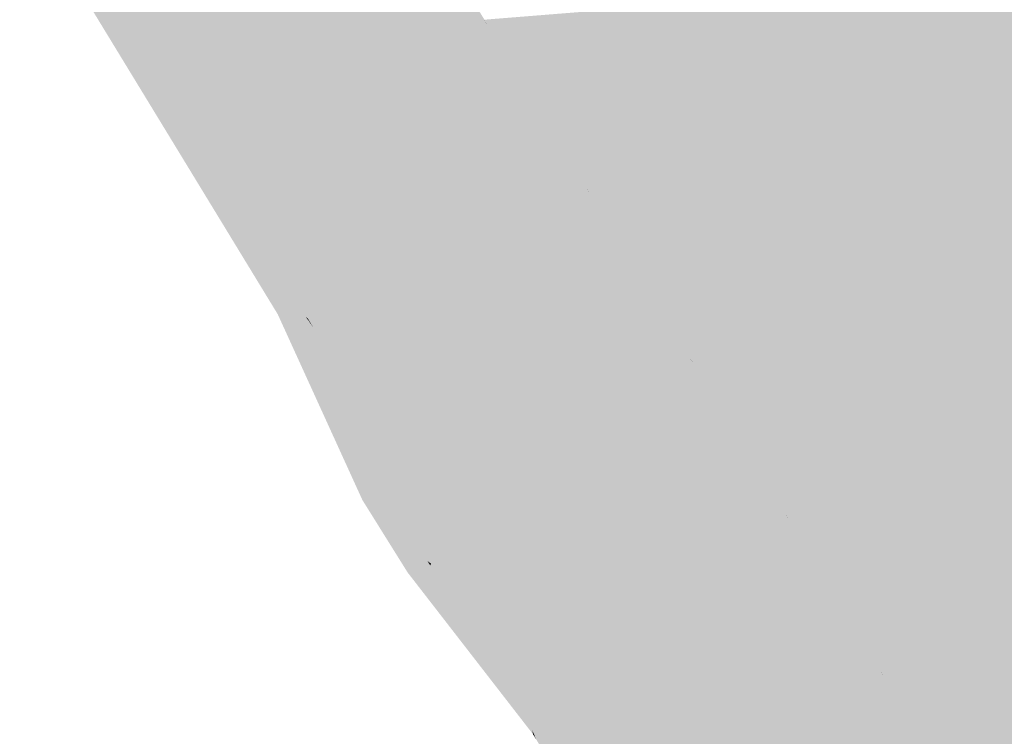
# Model space of a CAD drawing. Header units: metres. Extents: x 66128 to 66532, y 402454 to 402726.
# Tile 10 of 39: x 66218 to 66232, y 402519 to 402530. Entities that reach past the tile are written whole.
import ezdxf

# ---------------------------------------------------------------- set-up
doc = ezdxf.new("R2010")
doc.units = ezdxf.units.M
doc.layers.add('GM-C3D-SURFACE-TIN_bestaand', color=7, linetype='Continuous')

msp = doc.modelspace()

# ---------------------------------------------------------------- linework, layer by layer
at = {"layer": 'GM-C3D-SURFACE-TIN_bestaand', "color": 160, "linetype": 'Continuous', "lineweight": -3}
for points in [[(66252.9, 402517.546), (66229.285, 402558.598), (66236.653, 402533.783)], [(66234.396, 402532.394), (66230.794, 402530.074), (66231.448, 402528.999)], [(66234.396, 402532.394), (66231.448, 402528.999), (66233.612, 402526.618)]]:
    msp.add_solid(points, dxfattribs=at)
at = {"layer": 'GM-C3D-SURFACE-TIN_bestaand', "color": 21, "linetype": 'Continuous', "lineweight": -3}
for points in [[(66224.809, 402529.589), (66223.39, 402531.919), (66223.335, 402532.009)], [(66224.809, 402529.589), (66223.335, 402532.009), (66224.808, 402529.589)], [(66224.389, 402529.87), (66224.808, 402529.589), (66223.335, 402532.009)], [(66222.922, 402531.692), (66219.251, 402530.371), (66220.806, 402527.816)], [(66224.398, 402529.272), (66222.922, 402531.692), (66220.806, 402527.816)], [(66224.389, 402529.87), (66222.922, 402531.692), (66224.398, 402529.272)], [(66220.806, 402527.816), (66219.251, 402530.371), (66219.3, 402530.27)], [(66220.806, 402527.816), (66219.3, 402530.27), (66220.507, 402528.285)], [(66224.389, 402529.87), (66224.398, 402529.272), (66225.843, 402527.488)], [(66224.389, 402529.87), (66225.843, 402527.488), (66224.808, 402529.589)], [(66226.282, 402527.17), (66224.863, 402529.5), (66224.808, 402529.589)], [(66226.282, 402527.17), (66224.808, 402529.589), (66226.282, 402527.17)], [(66224.809, 402529.589), (66224.808, 402529.589), (66224.863, 402529.5)], [(66225.843, 402527.488), (66226.282, 402527.17), (66224.808, 402529.589)], [(66224.398, 402529.272), (66220.806, 402527.816), (66223.562, 402525.265)], [(66225.873, 402526.853), (66224.398, 402529.272), (66223.562, 402525.265)], [(66225.843, 402527.488), (66224.398, 402529.272), (66225.873, 402526.853)], [(66220.806, 402527.816), (66220.507, 402528.285), (66220.819, 402527.775)], [(66222.361, 402525.262), (66223.562, 402525.265), (66220.806, 402527.816)], [(66222.361, 402525.262), (66220.806, 402527.816), (66220.819, 402527.775)], [(66222.361, 402525.262), (66220.819, 402527.775), (66222.027, 402525.791)], [(66225.843, 402527.488), (66225.873, 402526.853), (66227.297, 402525.107)], [(66225.843, 402527.488), (66227.297, 402525.107), (66226.282, 402527.17)], [(66227.755, 402524.75), (66226.337, 402527.08), (66226.282, 402527.17)], [(66227.755, 402524.75), (66226.282, 402527.17), (66227.755, 402524.75)], [(66226.282, 402527.17), (66226.282, 402527.17), (66226.337, 402527.08)], [(66227.297, 402525.107), (66227.755, 402524.75), (66226.282, 402527.17)], [(66225.873, 402526.853), (66223.562, 402525.265), (66223.77, 402524.897)], [(66225.873, 402526.853), (66223.77, 402524.897), (66225.525, 402526.013)], [(66227.349, 402524.434), (66225.873, 402526.853), (66225.525, 402526.013)], [(66227.297, 402525.107), (66225.873, 402526.853), (66227.349, 402524.434)], [(66227.349, 402524.434), (66225.525, 402526.013), (66226.621, 402524.213)], [(66222.361, 402525.262), (66222.027, 402525.791), (66222.339, 402525.28)], [(66222.361, 402525.262), (66222.339, 402525.28), (66222.582, 402524.876)], [(66222.361, 402525.262), (66222.67, 402524.747), (66223.562, 402525.265)], [(66222.361, 402525.262), (66222.582, 402524.876), (66222.67, 402524.747)], [(66223.562, 402525.265), (66222.67, 402524.747), (66223.059, 402524.5)], [(66223.562, 402525.265), (66223.059, 402524.5), (66223.77, 402524.897)], [(66227.297, 402525.107), (66227.349, 402524.434), (66228.752, 402522.726)], [(66227.297, 402525.107), (66228.752, 402522.726), (66227.755, 402524.75)], [(66222.67, 402524.747), (66222.582, 402524.876), (66222.883, 402524.382)], [(66222.67, 402524.747), (66222.883, 402524.382), (66223.059, 402524.5)], [(66227.806, 402524.668), (66227.755, 402524.75), (66229.119, 402522.515)], [(66227.755, 402524.75), (66227.755, 402524.75), (66227.806, 402524.668)], [(66228.752, 402522.726), (66229.119, 402522.515), (66227.755, 402524.75)], [(66227.806, 402524.668), (66229.119, 402522.515), (66229.119, 402522.516)], [(66227.349, 402524.434), (66226.621, 402524.213), (66226.776, 402523.958)], [(66227.349, 402524.434), (66226.776, 402523.958), (66227.786, 402522.303)], [(66227.349, 402524.434), (66227.786, 402522.303), (66228.704, 402522.213)], [(66228.752, 402522.726), (66227.349, 402524.434), (66228.704, 402522.213)], [(66223.916, 402522.707), (66224.047, 402522.896), (66223.858, 402522.785)], [(66223.916, 402522.707), (66224.173, 402522.677), (66224.047, 402522.896)], [(66223.916, 402522.707), (66223.858, 402522.785), (66224.008, 402522.542)], [(66223.916, 402522.707), (66224.008, 402522.542), (66224.173, 402522.677)], [(66228.752, 402522.726), (66228.704, 402522.213), (66230.206, 402520.345)], [(66228.752, 402522.726), (66230.206, 402520.345), (66229.119, 402522.515)], [(66229.119, 402522.516), (66229.119, 402522.515), (66229.17, 402522.432)], [(66229.17, 402522.432), (66229.119, 402522.515), (66230.482, 402520.281)], [(66230.206, 402520.345), (66230.482, 402520.281), (66229.119, 402522.515)], [(66229.17, 402522.432), (66230.482, 402520.281), (66230.483, 402520.281)], [(66228.704, 402522.213), (66227.786, 402522.303), (66225.391, 402520.676)], [(66228.704, 402522.213), (66225.391, 402520.676), (66225.471, 402520.152)], [(66228.704, 402522.213), (66225.471, 402520.152), (66230.058, 402519.991)], [(66230.206, 402520.345), (66228.704, 402522.213), (66230.058, 402519.991)], [(66225.471, 402520.152), (66225.391, 402520.676), (66225.215, 402520.559)], [(66225.471, 402520.152), (66225.215, 402520.559), (66225.54, 402520.024)], [(66230.206, 402520.345), (66230.058, 402519.991), (66231.66, 402517.964)], [(66230.206, 402520.345), (66231.66, 402517.964), (66230.482, 402520.281)], [(66230.534, 402520.197), (66230.482, 402520.281), (66231.846, 402518.046)], [(66230.483, 402520.281), (66230.482, 402520.281), (66230.534, 402520.197)], [(66231.66, 402517.964), (66231.846, 402518.046), (66230.482, 402520.281)], [(66230.058, 402519.991), (66225.471, 402520.152), (66227.026, 402517.598)], [(66227.026, 402517.598), (66225.471, 402520.152), (66225.54, 402520.024)], [(66230.534, 402520.197), (66231.846, 402518.046), (66231.846, 402518.046)], [(66227.026, 402517.598), (66225.54, 402520.024), (66226.747, 402518.041)], [(66230.058, 402519.991), (66227.026, 402517.598), (66231.413, 402517.769)], [(66231.66, 402517.964), (66230.058, 402519.991), (66231.413, 402517.769)]]:
    msp.add_solid(points, dxfattribs=at)
at = {"layer": 'GM-C3D-SURFACE-TIN_bestaand', "color": 31, "linetype": 'Continuous', "lineweight": -3}
for points in [[(66224.809, 402529.59), (66223.52, 402531.708), (66223.39, 402531.919)], [(66224.809, 402529.59), (66223.39, 402531.919), (66224.809, 402529.589)], [(66224.809, 402529.59), (66224.809, 402529.589), (66224.863, 402529.5)], [(66224.809, 402529.59), (66224.863, 402529.5), (66224.993, 402529.288)], [(66226.283, 402527.17), (66224.993, 402529.288), (66224.863, 402529.5)], [(66226.283, 402527.17), (66224.863, 402529.5), (66226.282, 402527.17)], [(66226.283, 402527.17), (66226.282, 402527.17), (66226.337, 402527.08)], [(66226.283, 402527.17), (66226.337, 402527.08), (66226.466, 402526.869)], [(66227.756, 402524.751), (66226.466, 402526.869), (66226.337, 402527.08)], [(66227.756, 402524.751), (66226.337, 402527.08), (66227.755, 402524.75)], [(66227.756, 402524.751), (66227.755, 402524.75), (66227.806, 402524.668)], [(66227.756, 402524.751), (66227.806, 402524.668), (66227.926, 402524.472)], [(66227.926, 402524.472), (66227.806, 402524.668), (66229.119, 402522.516)], [(66227.926, 402524.472), (66229.119, 402522.516), (66229.12, 402522.516)], [(66229.12, 402522.516), (66229.119, 402522.516), (66229.17, 402522.432)], [(66229.12, 402522.516), (66229.17, 402522.432), (66229.29, 402522.237)], [(66229.29, 402522.237), (66229.17, 402522.432), (66230.483, 402520.281)], [(66229.29, 402522.237), (66230.483, 402520.281), (66230.483, 402520.281)], [(66230.483, 402520.281), (66230.483, 402520.281), (66230.534, 402520.197)], [(66230.483, 402520.281), (66230.534, 402520.197), (66230.654, 402520.002)], [(66230.654, 402520.002), (66230.534, 402520.197), (66231.846, 402518.046)], [(66230.654, 402520.002), (66231.846, 402518.046), (66231.847, 402518.047)]]:
    msp.add_solid(points, dxfattribs=at)
at = {"layer": 'GM-C3D-SURFACE-TIN_bestaand', "color": 41, "linetype": 'Continuous', "lineweight": -3}
for points in [[(66224.81, 402529.59), (66223.649, 402531.496), (66223.52, 402531.708)], [(66224.81, 402529.59), (66223.52, 402531.708), (66224.809, 402529.59)], [(66224.81, 402529.59), (66224.809, 402529.59), (66224.993, 402529.288)], [(66224.81, 402529.59), (66224.993, 402529.288), (66225.123, 402529.077)], [(66226.283, 402527.171), (66225.123, 402529.077), (66224.993, 402529.288)], [(66226.283, 402527.171), (66224.993, 402529.288), (66226.283, 402527.17)], [(66226.283, 402527.171), (66226.283, 402527.17), (66226.466, 402526.869)], [(66226.283, 402527.171), (66226.466, 402526.869), (66226.596, 402526.657)], [(66227.757, 402524.751), (66226.596, 402526.657), (66226.466, 402526.869)], [(66227.757, 402524.751), (66226.466, 402526.869), (66227.756, 402524.751)], [(66227.757, 402524.751), (66227.756, 402524.751), (66227.926, 402524.472)], [(66227.757, 402524.751), (66227.926, 402524.472), (66228.046, 402524.277)], [(66228.046, 402524.277), (66227.926, 402524.472), (66229.12, 402522.516)], [(66228.046, 402524.277), (66229.12, 402522.516), (66229.12, 402522.516)], [(66229.12, 402522.516), (66229.12, 402522.516), (66229.29, 402522.237)], [(66229.12, 402522.516), (66229.29, 402522.237), (66229.41, 402522.042)], [(66229.41, 402522.042), (66229.29, 402522.237), (66230.483, 402520.281)], [(66229.41, 402522.042), (66230.483, 402520.281), (66230.484, 402520.282)], [(66230.484, 402520.282), (66230.483, 402520.281), (66230.654, 402520.002)], [(66230.484, 402520.282), (66230.654, 402520.002), (66230.774, 402519.807)], [(66230.774, 402519.807), (66230.654, 402520.002), (66231.847, 402518.047)], [(66230.774, 402519.807), (66231.847, 402518.047), (66231.848, 402518.047)]]:
    msp.add_solid(points, dxfattribs=at)
at = {"layer": 'GM-C3D-SURFACE-TIN_bestaand', "color": 51, "linetype": 'Continuous', "lineweight": -3}
for points in [[(66224.811, 402529.591), (66223.779, 402531.285), (66223.649, 402531.496)], [(66224.811, 402529.591), (66223.649, 402531.496), (66224.81, 402529.59)], [(66224.811, 402529.591), (66224.81, 402529.59), (66225.123, 402529.077)], [(66224.811, 402529.591), (66225.123, 402529.077), (66225.252, 402528.865)], [(66226.284, 402527.171), (66225.252, 402528.865), (66225.123, 402529.077)], [(66226.284, 402527.171), (66225.123, 402529.077), (66226.283, 402527.171)], [(66226.284, 402527.171), (66226.283, 402527.171), (66226.596, 402526.657)], [(66226.284, 402527.171), (66226.596, 402526.657), (66226.726, 402526.446)], [(66227.758, 402524.752), (66226.726, 402526.446), (66226.596, 402526.657)], [(66227.758, 402524.752), (66226.596, 402526.657), (66227.757, 402524.751)], [(66227.758, 402524.752), (66227.757, 402524.751), (66228.046, 402524.277)], [(66227.758, 402524.752), (66228.046, 402524.277), (66228.166, 402524.082)], [(66228.166, 402524.082), (66228.046, 402524.277), (66229.12, 402522.516)], [(66228.166, 402524.082), (66229.12, 402522.516), (66229.121, 402522.517)], [(66229.121, 402522.517), (66229.12, 402522.516), (66229.41, 402522.042)], [(66229.121, 402522.517), (66229.41, 402522.042), (66229.53, 402521.847)], [(66229.53, 402521.847), (66229.41, 402522.042), (66230.484, 402520.282)], [(66229.53, 402521.847), (66230.484, 402520.282), (66230.485, 402520.282)], [(66230.485, 402520.282), (66230.484, 402520.282), (66230.774, 402519.807)], [(66230.485, 402520.282), (66230.774, 402519.807), (66230.894, 402519.612)], [(66230.894, 402519.612), (66230.774, 402519.807), (66231.848, 402518.047)], [(66230.894, 402519.612), (66231.848, 402518.047), (66231.849, 402518.048)]]:
    msp.add_solid(points, dxfattribs=at)
at = {"layer": 'GM-C3D-SURFACE-TIN_bestaand', "color": 13, "linetype": 'Continuous', "lineweight": -3}
for points in [[(66218.785, 402530.428), (66219.64, 402529.042), (66218.169, 402531.453)], [(66219.47, 402529.917), (66218.169, 402531.453), (66219.64, 402529.042)], [(66218.785, 402530.428), (66218.896, 402530.246), (66219.64, 402529.042)], [(66218.896, 402530.246), (66220.294, 402527.952), (66219.64, 402529.042)], [(66219.412, 402530.039), (66219.47, 402529.917), (66219.828, 402529.355)], [(66219.828, 402529.355), (66219.47, 402529.917), (66220.866, 402527.63)], [(66219.47, 402529.917), (66219.64, 402529.042), (66220.866, 402527.63)], [(66219.828, 402529.355), (66220.866, 402527.63), (66220.85, 402527.68)], [(66220.294, 402527.952), (66221.111, 402526.631), (66219.64, 402529.042)], [(66220.866, 402527.63), (66219.64, 402529.042), (66221.111, 402526.631)], [(66220.294, 402527.952), (66220.406, 402527.767), (66221.111, 402526.631)], [(66220.406, 402527.767), (66221.802, 402525.475), (66221.111, 402526.631)], [(66220.85, 402527.68), (66220.866, 402527.63), (66221.267, 402526.995)], [(66221.267, 402526.995), (66220.866, 402527.63), (66222.262, 402525.343)], [(66220.866, 402527.63), (66221.111, 402526.631), (66222.262, 402525.343)], [(66221.267, 402526.995), (66222.262, 402525.343), (66222.288, 402525.321)], [(66221.802, 402525.475), (66222.581, 402524.221), (66221.111, 402526.631)], [(66222.262, 402525.343), (66221.111, 402526.631), (66222.581, 402524.221)], [(66221.802, 402525.475), (66221.917, 402525.287), (66222.581, 402524.221)], [(66221.917, 402525.287), (66223.311, 402522.999), (66222.581, 402524.221)], [(66222.373, 402525.182), (66222.262, 402525.343), (66223.657, 402523.057)], [(66222.373, 402525.182), (66222.288, 402525.321), (66222.262, 402525.343)], [(66222.262, 402525.343), (66222.581, 402524.221), (66223.657, 402523.057)], [(66222.373, 402525.182), (66223.657, 402523.057), (66223.389, 402523.516)], [(66224.243, 402524.06), (66224.516, 402523.576), (66224.886, 402524.469)], [(66224.886, 402524.469), (66224.516, 402523.576), (66225.288, 402523.81)], [(66223.311, 402522.999), (66224.052, 402521.81), (66222.581, 402524.221)], [(66223.657, 402523.057), (66222.581, 402524.221), (66224.052, 402521.81)], [(66223.982, 402523.915), (66224.516, 402523.576), (66224.243, 402524.06)], [(66223.389, 402523.516), (66224.516, 402523.576), (66223.982, 402523.915)], [(66225.288, 402523.81), (66224.516, 402523.576), (66225.102, 402522.567)], [(66225.288, 402523.81), (66225.102, 402522.567), (66225.726, 402523.086)], [(66223.389, 402523.516), (66223.657, 402523.057), (66224.516, 402523.576)], [(66223.727, 402522.962), (66224.516, 402523.576), (66223.657, 402523.057)], [(66223.727, 402522.962), (66224.344, 402523.327), (66224.516, 402523.576)], [(66224.344, 402523.327), (66225.102, 402522.567), (66224.516, 402523.576)], [(66224.344, 402523.327), (66224.755, 402522.608), (66225.102, 402522.567)], [(66224.216, 402522.166), (66223.727, 402522.962), (66223.657, 402523.057)], [(66224.216, 402522.166), (66223.657, 402523.057), (66224.327, 402521.967)], [(66224.327, 402521.967), (66223.657, 402523.057), (66224.052, 402521.81)], [(66226.103, 402522.469), (66225.726, 402523.086), (66225.102, 402522.567)], [(66223.311, 402522.999), (66223.427, 402522.808), (66224.052, 402521.81)], [(66224.004, 402521.845), (66224.052, 402521.81), (66223.427, 402522.808)], [(66224.216, 402522.166), (66225.102, 402522.567), (66224.755, 402522.608)], [(66224.216, 402522.166), (66224.327, 402521.967), (66225.102, 402522.567)], [(66224.635, 402521.479), (66225.102, 402522.567), (66224.327, 402521.967)], [(66224.635, 402521.479), (66225.21, 402521.862), (66225.102, 402522.567)], [(66225.21, 402521.862), (66226.103, 402522.469), (66225.102, 402522.567)], [(66224.327, 402521.967), (66224.052, 402521.81), (66225.501, 402519.426)], [(66224.635, 402521.479), (66224.327, 402521.967), (66225.779, 402519.579)], [(66224.327, 402521.967), (66225.501, 402519.426), (66225.779, 402519.579)], [(66224.043, 402521.781), (66224.052, 402521.81), (66224.004, 402521.845)], [(66224.043, 402521.781), (66225.501, 402519.426), (66224.052, 402521.81)], [(66224.043, 402521.781), (66225.512, 402519.368), (66225.501, 402519.426)], [(66224.635, 402521.479), (66225.779, 402519.579), (66225.696, 402519.734)], [(66225.696, 402519.734), (66225.779, 402519.579), (66226.115, 402519.044)], [(66225.779, 402519.579), (66225.501, 402519.426), (66226.95, 402517.042)], [(66226.115, 402519.044), (66225.779, 402519.579), (66227.231, 402517.19)], [(66225.779, 402519.579), (66226.95, 402517.042), (66227.231, 402517.19)], [(66225.556, 402519.295), (66226.95, 402517.042), (66225.501, 402519.426)], [(66225.556, 402519.295), (66225.501, 402519.426), (66225.512, 402519.368)]]:
    msp.add_solid(points, dxfattribs=at)
at = {"layer": 'GM-C3D-SURFACE-TIN_bestaand', "color": 61, "linetype": 'Continuous', "lineweight": -3}
for points in [[(66224.812, 402529.591), (66223.909, 402531.074), (66223.779, 402531.285)], [(66224.812, 402529.591), (66223.779, 402531.285), (66224.811, 402529.591)], [(66224.812, 402529.591), (66224.811, 402529.591), (66225.252, 402528.865)], [(66224.812, 402529.591), (66225.252, 402528.865), (66225.382, 402528.654)], [(66226.285, 402527.172), (66225.382, 402528.654), (66225.252, 402528.865)], [(66226.285, 402527.172), (66225.252, 402528.865), (66226.284, 402527.171)], [(66226.285, 402527.172), (66226.284, 402527.171), (66226.726, 402526.446)], [(66226.285, 402527.172), (66226.726, 402526.446), (66226.855, 402526.235)], [(66227.758, 402524.752), (66226.855, 402526.235), (66226.726, 402526.446)], [(66227.758, 402524.752), (66226.726, 402526.446), (66227.758, 402524.752)], [(66227.758, 402524.752), (66227.758, 402524.752), (66228.166, 402524.082)], [(66227.758, 402524.752), (66228.166, 402524.082), (66228.286, 402523.887)], [(66228.286, 402523.887), (66228.166, 402524.082), (66229.121, 402522.517)], [(66228.286, 402523.887), (66229.121, 402522.517), (66229.122, 402522.517)], [(66229.122, 402522.517), (66229.121, 402522.517), (66229.53, 402521.847)], [(66229.122, 402522.517), (66229.53, 402521.847), (66229.65, 402521.652)], [(66229.65, 402521.652), (66229.53, 402521.847), (66230.485, 402520.282)], [(66229.65, 402521.652), (66230.485, 402520.282), (66230.486, 402520.283)], [(66230.486, 402520.283), (66230.485, 402520.282), (66230.894, 402519.612)], [(66230.486, 402520.283), (66230.894, 402519.612), (66231.014, 402519.417)], [(66231.014, 402519.417), (66230.894, 402519.612), (66231.849, 402518.048)], [(66231.014, 402519.417), (66231.849, 402518.048), (66231.849, 402518.048)]]:
    msp.add_solid(points, dxfattribs=at)
at = {"layer": 'GM-C3D-SURFACE-TIN_bestaand', "color": 71, "linetype": 'Continuous', "lineweight": -3}
for points in [[(66224.812, 402529.592), (66224.039, 402530.862), (66223.909, 402531.074)], [(66224.812, 402529.592), (66223.909, 402531.074), (66224.812, 402529.591)], [(66224.812, 402529.592), (66224.812, 402529.591), (66225.382, 402528.654)], [(66224.812, 402529.592), (66225.382, 402528.654), (66225.512, 402528.443)], [(66226.286, 402527.172), (66225.512, 402528.443), (66225.382, 402528.654)], [(66226.286, 402527.172), (66225.382, 402528.654), (66226.285, 402527.172)], [(66226.286, 402527.172), (66226.285, 402527.172), (66226.855, 402526.235)], [(66226.286, 402527.172), (66226.855, 402526.235), (66226.985, 402526.023)], [(66227.759, 402524.752), (66226.985, 402526.023), (66226.855, 402526.235)], [(66227.759, 402524.752), (66226.855, 402526.235), (66227.758, 402524.752)], [(66227.759, 402524.752), (66227.758, 402524.752), (66228.286, 402523.887)], [(66227.759, 402524.752), (66228.286, 402523.887), (66228.406, 402523.692)], [(66228.406, 402523.692), (66228.286, 402523.887), (66229.122, 402522.517)], [(66228.406, 402523.692), (66229.122, 402522.517), (66229.123, 402522.518)], [(66229.123, 402522.518), (66229.122, 402522.517), (66229.65, 402521.652)], [(66229.123, 402522.518), (66229.65, 402521.652), (66229.77, 402521.457)], [(66229.77, 402521.457), (66229.65, 402521.652), (66230.486, 402520.283)], [(66229.77, 402521.457), (66230.486, 402520.283), (66230.486, 402520.283)], [(66230.486, 402520.283), (66230.486, 402520.283), (66231.014, 402519.417)], [(66230.486, 402520.283), (66231.014, 402519.417), (66231.134, 402519.222)], [(66231.134, 402519.222), (66231.014, 402519.417), (66231.849, 402518.048)]]:
    msp.add_solid(points, dxfattribs=at)
at = {"layer": 'GM-C3D-SURFACE-TIN_bestaand', "color": 70, "linetype": 'Continuous', "lineweight": -3}
for points in [[(66224.813, 402529.592), (66224.168, 402530.651), (66224.039, 402530.862)], [(66224.813, 402529.592), (66224.039, 402530.862), (66224.812, 402529.592)], [(66224.813, 402529.592), (66224.812, 402529.592), (66225.512, 402528.443)], [(66224.813, 402529.592), (66225.512, 402528.443), (66225.642, 402528.231)], [(66226.286, 402527.173), (66225.642, 402528.231), (66225.512, 402528.443)], [(66226.286, 402527.173), (66225.512, 402528.443), (66226.286, 402527.172)], [(66226.286, 402527.173), (66226.286, 402527.172), (66226.985, 402526.023)], [(66226.286, 402527.173), (66226.985, 402526.023), (66227.115, 402525.812)], [(66227.76, 402524.753), (66227.115, 402525.812), (66226.985, 402526.023)], [(66227.76, 402524.753), (66226.985, 402526.023), (66227.759, 402524.752)], [(66227.76, 402524.753), (66227.759, 402524.752), (66228.406, 402523.692)], [(66227.76, 402524.753), (66228.406, 402523.692), (66228.527, 402523.496)], [(66228.527, 402523.496), (66228.406, 402523.692), (66229.123, 402522.518)], [(66228.527, 402523.496), (66229.123, 402522.518), (66229.123, 402522.518)], [(66229.123, 402522.518), (66229.123, 402522.518), (66229.77, 402521.457)], [(66229.123, 402522.518), (66229.77, 402521.457), (66229.89, 402521.262)], [(66229.89, 402521.262), (66229.77, 402521.457), (66230.486, 402520.283)], [(66229.89, 402521.262), (66230.486, 402520.283), (66230.487, 402520.284)], [(66230.487, 402520.284), (66230.486, 402520.283), (66231.134, 402519.222)], [(66230.487, 402520.284), (66231.134, 402519.222), (66231.254, 402519.027)]]:
    msp.add_solid(points, dxfattribs=at)
at = {"layer": 'GM-C3D-SURFACE-TIN_bestaand', "color": 90, "linetype": 'Continuous', "lineweight": -3}
for points in [[(66224.814, 402529.593), (66224.298, 402530.44), (66224.168, 402530.651)], [(66224.814, 402529.593), (66224.168, 402530.651), (66224.813, 402529.592)], [(66224.814, 402529.593), (66224.813, 402529.592), (66225.642, 402528.231)], [(66224.814, 402529.593), (66225.642, 402528.231), (66225.771, 402528.02)], [(66226.287, 402527.173), (66225.771, 402528.02), (66225.642, 402528.231)], [(66226.287, 402527.173), (66225.642, 402528.231), (66226.286, 402527.173)], [(66226.287, 402527.173), (66226.286, 402527.173), (66227.115, 402525.812)], [(66226.287, 402527.173), (66227.115, 402525.812), (66227.245, 402525.601)], [(66227.761, 402524.753), (66227.245, 402525.601), (66227.115, 402525.812)], [(66227.761, 402524.753), (66227.115, 402525.812), (66227.76, 402524.753)], [(66227.761, 402524.753), (66227.76, 402524.753), (66228.527, 402523.496)], [(66227.761, 402524.753), (66228.527, 402523.496), (66228.647, 402523.301)], [(66228.647, 402523.301), (66228.527, 402523.496), (66229.123, 402522.518)], [(66228.647, 402523.301), (66229.123, 402522.518), (66229.124, 402522.519)], [(66229.124, 402522.519), (66229.123, 402522.518), (66229.89, 402521.262)], [(66229.124, 402522.519), (66229.89, 402521.262), (66230.01, 402521.066)], [(66230.01, 402521.066), (66229.89, 402521.262), (66230.487, 402520.284)], [(66230.01, 402521.066), (66230.487, 402520.284), (66230.488, 402520.284)], [(66230.488, 402520.284), (66230.487, 402520.284), (66231.254, 402519.027)], [(66230.488, 402520.284), (66231.254, 402519.027), (66231.374, 402518.832)]]:
    msp.add_solid(points, dxfattribs=at)
at = {"layer": 'GM-C3D-SURFACE-TIN_bestaand', "color": 110, "linetype": 'Continuous', "lineweight": -3}
for points in [[(66224.814, 402529.593), (66224.428, 402530.228), (66224.298, 402530.44)], [(66224.814, 402529.593), (66224.298, 402530.44), (66224.814, 402529.593)], [(66224.814, 402529.593), (66224.814, 402529.593), (66225.771, 402528.02)], [(66224.814, 402529.593), (66225.771, 402528.02), (66225.901, 402527.809)], [(66226.288, 402527.173), (66225.901, 402527.809), (66225.771, 402528.02)], [(66226.288, 402527.173), (66225.771, 402528.02), (66226.287, 402527.173)], [(66226.288, 402527.173), (66226.287, 402527.173), (66227.245, 402525.601)], [(66226.288, 402527.173), (66227.245, 402525.601), (66227.374, 402525.389)], [(66227.761, 402524.754), (66227.374, 402525.389), (66227.245, 402525.601)], [(66227.761, 402524.754), (66227.245, 402525.601), (66227.761, 402524.753)], [(66227.761, 402524.754), (66227.761, 402524.753), (66228.647, 402523.301)], [(66227.761, 402524.754), (66228.647, 402523.301), (66228.767, 402523.106)], [(66228.767, 402523.106), (66228.647, 402523.301), (66229.124, 402522.519)], [(66228.767, 402523.106), (66229.124, 402522.519), (66229.125, 402522.519)], [(66229.125, 402522.519), (66229.124, 402522.519), (66230.01, 402521.066)], [(66229.125, 402522.519), (66230.01, 402521.066), (66230.131, 402520.871)], [(66230.131, 402520.871), (66230.01, 402521.066), (66230.488, 402520.284)], [(66230.131, 402520.871), (66230.488, 402520.284), (66230.489, 402520.285)], [(66230.489, 402520.285), (66230.488, 402520.284), (66231.374, 402518.832)], [(66230.489, 402520.285), (66231.374, 402518.832), (66231.494, 402518.636)]]:
    msp.add_solid(points, dxfattribs=at)
at = {"layer": 'GM-C3D-SURFACE-TIN_bestaand', "color": 11, "linetype": 'Continuous', "lineweight": -3}
for points in [[(66220.348, 402527.861), (66218.896, 402530.246), (66218.835, 402530.344)], [(66220.348, 402527.861), (66220.294, 402527.952), (66218.896, 402530.246)], [(66219.3, 402530.27), (66219.412, 402530.039), (66219.828, 402529.355)], [(66219.3, 402530.27), (66219.828, 402529.355), (66220.507, 402528.285)], [(66220.507, 402528.285), (66219.828, 402529.355), (66220.85, 402527.68)], [(66220.507, 402528.285), (66220.85, 402527.68), (66220.819, 402527.775)], [(66220.348, 402527.861), (66220.406, 402527.767), (66220.294, 402527.952)], [(66221.861, 402525.377), (66220.406, 402527.767), (66220.348, 402527.861)], [(66221.861, 402525.377), (66221.802, 402525.475), (66220.406, 402527.767)], [(66220.819, 402527.775), (66220.85, 402527.68), (66221.267, 402526.995)], [(66220.819, 402527.775), (66221.267, 402526.995), (66222.027, 402525.791)], [(66222.027, 402525.791), (66221.267, 402526.995), (66222.288, 402525.321)], [(66223.77, 402524.897), (66224.886, 402524.469), (66225.525, 402526.013)], [(66225.525, 402526.013), (66224.886, 402524.469), (66225.288, 402523.81)], [(66225.525, 402526.013), (66225.288, 402523.81), (66226.621, 402524.213)], [(66222.027, 402525.791), (66222.288, 402525.321), (66222.339, 402525.28)], [(66221.861, 402525.377), (66221.917, 402525.287), (66221.802, 402525.475)], [(66223.071, 402522.72), (66223.373, 402522.894), (66221.861, 402525.377)], [(66223.373, 402522.894), (66221.917, 402525.287), (66221.861, 402525.377)], [(66223.373, 402522.894), (66223.311, 402522.999), (66221.917, 402525.287)], [(66222.582, 402524.876), (66222.339, 402525.28), (66222.288, 402525.321)], [(66222.582, 402524.876), (66222.288, 402525.321), (66222.373, 402525.182)], [(66222.582, 402524.876), (66222.373, 402525.182), (66223.389, 402523.516)], [(66222.582, 402524.876), (66223.389, 402523.516), (66222.883, 402524.382)], [(66223.059, 402524.5), (66224.243, 402524.06), (66223.77, 402524.897)], [(66223.77, 402524.897), (66224.243, 402524.06), (66224.886, 402524.469)], [(66222.883, 402524.382), (66223.982, 402523.915), (66223.059, 402524.5)], [(66223.059, 402524.5), (66223.982, 402523.915), (66224.243, 402524.06)], [(66222.883, 402524.382), (66223.389, 402523.516), (66223.982, 402523.915)], [(66226.621, 402524.213), (66225.288, 402523.81), (66225.726, 402523.086)], [(66226.621, 402524.213), (66225.726, 402523.086), (66226.776, 402523.958)], [(66227.786, 402522.303), (66226.776, 402523.958), (66225.726, 402523.086)], [(66223.858, 402522.785), (66224.344, 402523.327), (66223.727, 402522.962)], [(66223.858, 402522.785), (66224.047, 402522.896), (66224.344, 402523.327)], [(66224.047, 402522.896), (66224.755, 402522.608), (66224.344, 402523.327)], [(66227.786, 402522.303), (66225.726, 402523.086), (66226.103, 402522.469)], [(66223.071, 402522.72), (66223.718, 402521.683), (66223.373, 402522.894)], [(66223.373, 402522.894), (66223.427, 402522.808), (66223.311, 402522.999)], [(66223.373, 402522.894), (66224.003, 402521.846), (66224.004, 402521.845)], [(66223.373, 402522.894), (66224.004, 402521.845), (66223.427, 402522.808)], [(66223.373, 402522.894), (66223.718, 402521.683), (66224.003, 402521.846)], [(66224.008, 402522.542), (66223.858, 402522.785), (66223.727, 402522.962)], [(66224.008, 402522.542), (66223.727, 402522.962), (66224.216, 402522.166)], [(66224.047, 402522.896), (66224.173, 402522.677), (66224.755, 402522.608)], [(66224.008, 402522.542), (66224.755, 402522.608), (66224.173, 402522.677)], [(66224.008, 402522.542), (66224.216, 402522.166), (66224.755, 402522.608)], [(66225.391, 402520.676), (66226.103, 402522.469), (66225.21, 402521.862)], [(66225.391, 402520.676), (66227.786, 402522.303), (66226.103, 402522.469)], [(66223.718, 402521.683), (66225.512, 402519.367), (66224.003, 402521.846)], [(66225.512, 402519.367), (66224.043, 402521.781), (66224.003, 402521.846)], [(66224.003, 402521.846), (66224.043, 402521.781), (66224.004, 402521.845)], [(66225.512, 402519.367), (66225.512, 402519.368), (66224.043, 402521.781)], [(66225.215, 402520.559), (66225.21, 402521.862), (66224.635, 402521.479)], [(66225.215, 402520.559), (66225.391, 402520.676), (66225.21, 402521.862)], [(66225.215, 402520.559), (66224.635, 402521.479), (66225.696, 402519.734)], [(66225.215, 402520.559), (66225.696, 402519.734), (66225.54, 402520.024)], [(66225.54, 402520.024), (66225.696, 402519.734), (66226.115, 402519.044)], [(66225.54, 402520.024), (66226.115, 402519.044), (66226.747, 402518.041)], [(66225.512, 402519.367), (66225.556, 402519.295), (66225.512, 402519.368)], [(66227.022, 402516.887), (66225.556, 402519.295), (66225.512, 402519.367)]]:
    msp.add_solid(points, dxfattribs=at)
at = {"layer": 'GM-C3D-SURFACE-TIN_bestaand', "color": 120, "linetype": 'Continuous', "lineweight": -3}
for points in [[(66224.815, 402529.593), (66224.557, 402530.017), (66224.428, 402530.228)], [(66224.815, 402529.593), (66224.428, 402530.228), (66224.814, 402529.593)], [(66224.815, 402529.593), (66224.814, 402529.593), (66225.901, 402527.809)], [(66224.815, 402529.593), (66225.901, 402527.809), (66226.031, 402527.597)], [(66226.289, 402527.174), (66226.031, 402527.597), (66225.901, 402527.809)], [(66226.289, 402527.174), (66225.901, 402527.809), (66226.288, 402527.173)], [(66226.289, 402527.174), (66226.288, 402527.173), (66227.374, 402525.389)], [(66226.289, 402527.174), (66227.374, 402525.389), (66227.504, 402525.178)], [(66227.762, 402524.754), (66227.504, 402525.178), (66227.374, 402525.389)], [(66227.762, 402524.754), (66227.374, 402525.389), (66227.761, 402524.754)], [(66227.762, 402524.754), (66227.761, 402524.754), (66228.767, 402523.106)], [(66227.762, 402524.754), (66228.767, 402523.106), (66228.887, 402522.911)], [(66228.887, 402522.911), (66228.767, 402523.106), (66229.125, 402522.519)], [(66228.887, 402522.911), (66229.125, 402522.519), (66229.126, 402522.52)], [(66229.126, 402522.52), (66229.125, 402522.519), (66230.131, 402520.871)], [(66229.126, 402522.52), (66230.131, 402520.871), (66230.251, 402520.676)], [(66230.251, 402520.676), (66230.131, 402520.871), (66230.489, 402520.285)], [(66230.251, 402520.676), (66230.489, 402520.285), (66230.489, 402520.285)], [(66230.489, 402520.285), (66230.489, 402520.285), (66231.494, 402518.636)], [(66230.489, 402520.285), (66231.494, 402518.636), (66231.614, 402518.441)]]:
    msp.add_solid(points, dxfattribs=at)
at = {"layer": 'GM-C3D-SURFACE-TIN_bestaand', "color": 130, "linetype": 'Continuous', "lineweight": -3}
for points in [[(66224.816, 402529.594), (66224.687, 402529.806), (66224.557, 402530.017)], [(66224.816, 402529.594), (66224.557, 402530.017), (66224.815, 402529.593)], [(66224.816, 402529.594), (66224.815, 402529.593), (66226.031, 402527.597)], [(66224.816, 402529.594), (66226.031, 402527.597), (66226.16, 402527.386)], [(66226.289, 402527.174), (66226.16, 402527.386), (66226.031, 402527.597)], [(66226.289, 402527.174), (66226.031, 402527.597), (66226.289, 402527.174)], [(66226.289, 402527.174), (66226.289, 402527.174), (66227.504, 402525.178)], [(66226.289, 402527.174), (66227.504, 402525.178), (66227.634, 402524.967)], [(66227.763, 402524.755), (66227.634, 402524.967), (66227.504, 402525.178)], [(66227.763, 402524.755), (66227.504, 402525.178), (66227.762, 402524.754)], [(66227.763, 402524.755), (66227.762, 402524.754), (66228.887, 402522.911)], [(66227.763, 402524.755), (66228.887, 402522.911), (66229.007, 402522.716)], [(66229.007, 402522.716), (66228.887, 402522.911), (66229.126, 402522.52)], [(66229.007, 402522.716), (66229.126, 402522.52), (66229.126, 402522.52)], [(66229.126, 402522.52), (66229.126, 402522.52), (66230.251, 402520.676)], [(66229.126, 402522.52), (66230.251, 402520.676), (66230.371, 402520.481)], [(66230.371, 402520.481), (66230.251, 402520.676), (66230.489, 402520.285)], [(66230.371, 402520.481), (66230.489, 402520.285), (66230.49, 402520.285)], [(66230.49, 402520.285), (66230.489, 402520.285), (66231.614, 402518.441)], [(66230.49, 402520.285), (66231.614, 402518.441), (66231.734, 402518.246)]]:
    msp.add_solid(points, dxfattribs=at)
at = {"layer": 'GM-C3D-SURFACE-TIN_bestaand', "color": 150, "linetype": 'Continuous', "lineweight": -3}
for points in [[(66230.794, 402530.074), (66224.817, 402529.594), (66226.29, 402527.175)], [(66231.448, 402528.999), (66230.794, 402530.074), (66226.29, 402527.175)], [(66231.448, 402528.999), (66226.29, 402527.175), (66227.764, 402524.755)], [(66233.612, 402526.618), (66231.448, 402528.999), (66227.764, 402524.755)], [(66234.123, 402525.78), (66233.612, 402526.618), (66227.764, 402524.755)], [(66234.123, 402525.78), (66227.764, 402524.755), (66229.127, 402522.521)], [(66234.634, 402524.942), (66234.123, 402525.78), (66229.127, 402522.521)], [(66234.634, 402524.942), (66229.127, 402522.521), (66230.491, 402520.286)], [(66234.634, 402524.942), (66230.491, 402520.286), (66236.039, 402521.894)], [(66236.551, 402521.056), (66236.039, 402521.894), (66230.491, 402520.286)], [(66236.551, 402521.056), (66230.491, 402520.286), (66231.855, 402518.051)], [(66236.551, 402521.056), (66231.855, 402518.051), (66237.043, 402517.728)]]:
    msp.add_solid(points, dxfattribs=at)
at = {"layer": 'GM-C3D-SURFACE-TIN_bestaand', "color": 140, "linetype": 'Continuous', "lineweight": -3}
for points in [[(66224.817, 402529.594), (66224.687, 402529.806), (66224.816, 402529.594)], [(66226.29, 402527.175), (66224.817, 402529.594), (66224.816, 402529.594)], [(66226.29, 402527.175), (66224.816, 402529.594), (66226.16, 402527.386)], [(66226.29, 402527.175), (66226.16, 402527.386), (66226.289, 402527.174)], [(66227.764, 402524.755), (66226.29, 402527.175), (66226.289, 402527.174)], [(66227.764, 402524.755), (66226.289, 402527.174), (66227.634, 402524.967)], [(66227.764, 402524.755), (66227.634, 402524.967), (66227.763, 402524.755)], [(66229.127, 402522.521), (66227.764, 402524.755), (66227.763, 402524.755)], [(66229.127, 402522.521), (66227.763, 402524.755), (66229.007, 402522.716)], [(66229.127, 402522.521), (66229.007, 402522.716), (66229.126, 402522.52)], [(66230.491, 402520.286), (66229.127, 402522.521), (66229.126, 402522.52)], [(66230.491, 402520.286), (66229.126, 402522.52), (66230.371, 402520.481)], [(66230.491, 402520.286), (66230.371, 402520.481), (66230.49, 402520.285)], [(66231.855, 402518.051), (66230.491, 402520.286), (66230.49, 402520.285)], [(66231.855, 402518.051), (66230.49, 402520.285), (66231.734, 402518.246)]]:
    msp.add_solid(points, dxfattribs=at)

doc.saveas('drawing.dxf')
